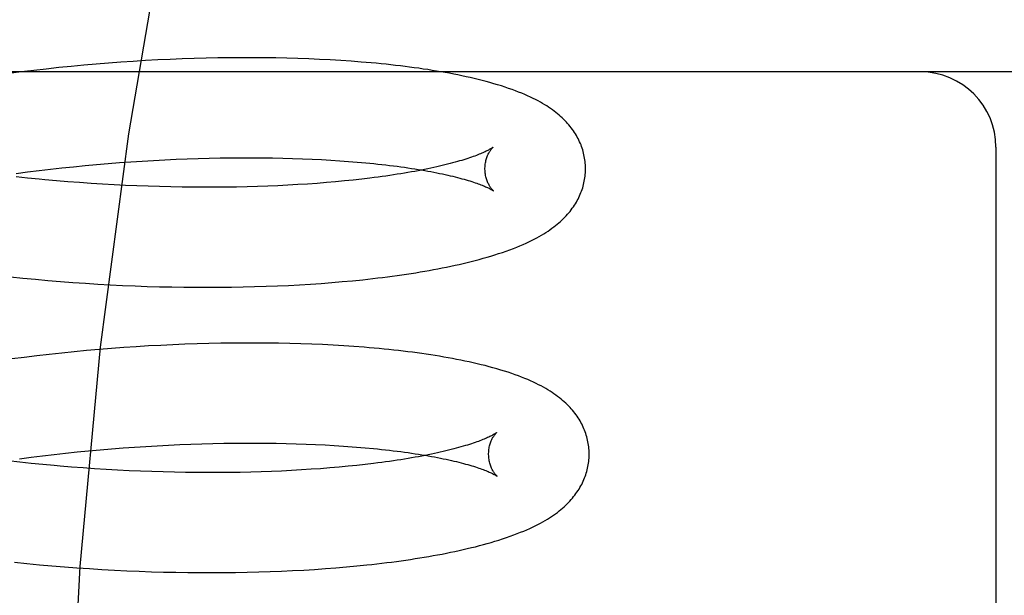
# Model space of a CAD drawing. Header units: inches. Extents: x 0 to 215, y 0 to 139.
# Tile 82 of 112: x 126.429 to 126.625, y 48.654 to 48.769. Entities that reach past the tile are written whole.
import ezdxf

# ---------------------------------------------------------------- set-up
doc = ezdxf.new("R2010")
doc.units = ezdxf.units.IN
doc.header["$LTSCALE"] = 11.804375
doc.header["$MEASUREMENT"] = 0
doc.linetypes.add('HIDDEN', pattern=[0.2, 0.1, -0.1])
doc.layers.add('DEFAULT_2', color=8, linetype='HIDDEN')

msp = doc.modelspace()

# ---------------------------------------------------------------- linework, layer by layer
at = {"layer": 'DEFAULT_2', "color": 8, "linetype": 'HIDDEN'}
for p, q in [((126.45617, 48.76096), (126.45373, 48.76083)), ((126.45859, 48.76107), (126.45617, 48.76096)), ((126.461, 48.76117), (126.45859, 48.76107)), ((126.46339, 48.76125), (126.461, 48.76117)), ((126.46576, 48.76132), (126.46339, 48.76125)), ((126.46812, 48.76137), (126.46576, 48.76132)), ((126.47046, 48.7614), (126.46812, 48.76137)), ((126.47278, 48.76141), (126.47046, 48.7614)), ((126.47508, 48.76141), (126.47278, 48.76141)), ((126.47735, 48.7614), (126.47508, 48.76141)), ((126.47961, 48.76137), (126.47735, 48.7614)), ((126.48183, 48.76132), (126.47961, 48.76137)), ((126.48403, 48.76126), (126.48183, 48.76132)), ((126.48621, 48.76118), (126.48403, 48.76126)), ((126.48835, 48.76108), (126.48621, 48.76118)), ((126.49047, 48.76097), (126.48835, 48.76108)), ((126.49256, 48.76085), (126.49047, 48.76097)), ((126.43398, 48.75916), (126.43149, 48.75888)), ((126.43646, 48.75943), (126.43398, 48.75916)), ((126.43894, 48.75968), (126.43646, 48.75943)), ((126.44142, 48.75991), (126.43894, 48.75968)), ((126.4439, 48.76013), (126.44142, 48.75991)), ((126.44637, 48.76033), (126.4439, 48.76013)), ((126.44883, 48.76051), (126.44637, 48.76033)), ((126.45129, 48.76068), (126.44883, 48.76051)), ((126.45373, 48.76083), (126.45129, 48.76068)), ((126.49461, 48.76071), (126.49256, 48.76085)), ((126.80789, 48.75858), (126.24789, 48.75858)), ((126.42901, 48.75858), (126.42653, 48.75826)), ((126.43149, 48.75888), (126.42901, 48.75858)), ((126.62289, 48.74358), (126.62289, 48.58608)), ((126.45981, 48.7412), (126.46202, 48.74128)), ((126.46202, 48.74128), (126.46422, 48.74136)), ((126.46422, 48.74136), (126.4664, 48.74142)), ((126.4664, 48.74142), (126.46855, 48.74146)), ((126.46855, 48.74146), (126.47069, 48.74149)), ((126.47069, 48.74149), (126.47281, 48.74151)), ((126.47281, 48.74151), (126.4749, 48.74151)), ((126.4749, 48.74151), (126.47696, 48.74149)), ((126.47696, 48.74149), (126.479, 48.74147)), ((126.479, 48.74147), (126.48101, 48.74142)), ((126.48101, 48.74142), (126.48298, 48.74137)), ((126.48298, 48.74137), (126.48493, 48.7413)), ((126.48493, 48.7413), (126.48684, 48.74122)), ((126.43481, 48.73922), (126.4371, 48.73948)), ((126.4371, 48.73948), (126.4394, 48.73972)), ((126.4394, 48.73972), (126.44169, 48.73994)), ((126.44169, 48.73994), (126.44398, 48.74015)), ((126.44398, 48.74015), (126.44626, 48.74035)), ((126.44626, 48.74035), (126.44854, 48.74053)), ((126.44854, 48.74053), (126.45082, 48.74069)), ((126.45082, 48.74069), (126.45308, 48.74084)), ((126.45308, 48.74084), (126.45533, 48.74097)), ((126.45533, 48.74097), (126.45758, 48.74109)), ((126.45758, 48.74109), (126.45981, 48.7412)), ((126.48684, 48.74122), (126.48872, 48.74113)), ((126.48872, 48.74113), (126.49055, 48.74102)), ((126.49055, 48.74102), (126.49236, 48.74091)), ((126.49236, 48.74091), (126.49412, 48.74078)), ((126.49412, 48.74078), (126.49584, 48.74064)), ((126.42797, 48.73837), (126.43024, 48.73867)), ((126.43026, 48.73745), (126.42797, 48.7377)), ((126.43024, 48.73867), (126.43253, 48.73895)), ((126.43255, 48.73723), (126.43026, 48.73745)), ((126.43253, 48.73895), (126.43481, 48.73922)), ((126.49837, 48.73744), (126.49672, 48.73724)), ((126.43828, 48.73672), (126.43599, 48.73691)), ((126.44058, 48.73655), (126.43828, 48.73672)), ((126.44288, 48.73639), (126.44058, 48.73655)), ((126.44517, 48.73624), (126.44288, 48.73639)), ((126.44745, 48.73611), (126.44517, 48.73624)), ((126.44974, 48.736), (126.44745, 48.73611)), ((126.45201, 48.7359), (126.44974, 48.736)), ((126.45427, 48.73582), (126.45201, 48.7359)), ((126.45652, 48.73575), (126.45427, 48.73582)), ((126.45876, 48.7357), (126.45652, 48.73575)), ((126.46098, 48.73566), (126.45876, 48.7357)), ((126.46319, 48.73563), (126.46098, 48.73566)), ((126.46538, 48.73562), (126.46319, 48.73563)), ((126.46755, 48.73562), (126.46538, 48.73562)), ((126.4697, 48.73564), (126.46755, 48.73562)), ((126.47182, 48.73567), (126.4697, 48.73564)), ((126.47393, 48.73572), (126.47182, 48.73567)), ((126.476, 48.73578), (126.47393, 48.73572)), ((126.47805, 48.73585), (126.476, 48.73578)), ((126.48007, 48.73594), (126.47805, 48.73585)), ((126.48206, 48.73603), (126.48007, 48.73594)), ((126.48402, 48.73614), (126.48206, 48.73603)), ((126.48595, 48.73627), (126.48402, 48.73614)), ((126.48784, 48.7364), (126.48595, 48.73627)), ((126.48969, 48.73655), (126.48784, 48.7364)), ((126.49151, 48.7367), (126.48969, 48.73655)), ((126.49329, 48.73687), (126.49151, 48.7367)), ((126.49503, 48.73705), (126.49329, 48.73687)), ((126.49672, 48.73724), (126.49503, 48.73705)), ((126.42685, 48.71779), (126.42933, 48.71753)), ((126.42933, 48.71753), (126.43182, 48.7173)), ((126.43182, 48.7173), (126.4343, 48.71707)), ((126.4343, 48.71707), (126.43679, 48.71687)), ((126.43679, 48.71687), (126.43928, 48.71668)), ((126.43928, 48.71668), (126.44176, 48.71651)), ((126.44176, 48.71651), (126.44424, 48.71635)), ((126.44424, 48.71635), (126.44671, 48.71622)), ((126.44671, 48.71622), (126.44917, 48.7161)), ((126.44917, 48.7161), (126.45163, 48.71599)), ((126.45163, 48.71599), (126.45407, 48.7159)), ((126.45407, 48.7159), (126.45651, 48.71583)), ((126.45651, 48.71583), (126.45893, 48.71578)), ((126.47312, 48.71579), (126.47541, 48.71584)), ((126.47541, 48.71584), (126.47769, 48.71591)), ((126.47769, 48.71591), (126.47994, 48.716)), ((126.47994, 48.716), (126.48216, 48.7161)), ((126.48216, 48.7161), (126.48436, 48.71622)), ((126.48436, 48.71622), (126.48653, 48.71635)), ((126.48653, 48.71635), (126.48867, 48.7165)), ((126.48867, 48.7165), (126.49079, 48.71666)), ((126.49079, 48.71666), (126.49287, 48.71684)), ((126.49287, 48.71684), (126.49492, 48.71703)), ((126.49492, 48.71703), (126.49694, 48.71723)), ((126.45893, 48.71578), (126.46133, 48.71574)), ((126.46133, 48.71574), (126.46373, 48.71572)), ((126.46373, 48.71572), (126.4661, 48.71571)), ((126.4661, 48.71571), (126.46846, 48.71572)), ((126.46846, 48.71572), (126.4708, 48.71575)), ((126.4708, 48.71575), (126.47312, 48.71579)), ((126.45675, 48.70416), (126.45431, 48.70403)), ((126.45917, 48.70427), (126.45675, 48.70416)), ((126.46157, 48.70437), (126.45917, 48.70427)), ((126.46397, 48.70446), (126.46157, 48.70437)), ((126.46634, 48.70452), (126.46397, 48.70446)), ((126.4687, 48.70457), (126.46634, 48.70452)), ((126.47104, 48.70461), (126.4687, 48.70457)), ((126.47336, 48.70462), (126.47104, 48.70461)), ((126.47566, 48.70462), (126.47336, 48.70462)), ((126.47793, 48.70461), (126.47566, 48.70462)), ((126.48018, 48.70458), (126.47793, 48.70461)), ((126.48241, 48.70453), (126.48018, 48.70458)), ((126.48461, 48.70447), (126.48241, 48.70453)), ((126.48679, 48.70439), (126.48461, 48.70447)), ((126.48893, 48.7043), (126.48679, 48.70439)), ((126.49105, 48.70419), (126.48893, 48.7043)), ((126.49314, 48.70407), (126.49105, 48.70419)), ((126.49519, 48.70393), (126.49314, 48.70407)), ((126.43457, 48.70236), (126.43209, 48.70208)), ((126.43705, 48.70263), (126.43457, 48.70236)), ((126.43953, 48.70288), (126.43705, 48.70263)), ((126.44201, 48.70311), (126.43953, 48.70288)), ((126.44449, 48.70333), (126.44201, 48.70311)), ((126.44696, 48.70353), (126.44449, 48.70333)), ((126.44942, 48.70371), (126.44696, 48.70353)), ((126.45187, 48.70388), (126.44942, 48.70371)), ((126.45431, 48.70403), (126.45187, 48.70388)), ((126.4296, 48.70177), (126.42713, 48.70145)), ((126.43209, 48.70208), (126.4296, 48.70177)), ((126.46052, 48.68441), (126.46274, 48.68449)), ((126.46274, 48.68449), (126.46493, 48.68457)), ((126.46493, 48.68457), (126.46711, 48.68463)), ((126.46711, 48.68463), (126.46927, 48.68467)), ((126.46927, 48.68467), (126.47141, 48.6847)), ((126.47141, 48.6847), (126.47353, 48.68471)), ((126.47353, 48.68471), (126.47562, 48.68471)), ((126.47562, 48.68471), (126.47768, 48.6847)), ((126.47768, 48.6847), (126.47972, 48.68467)), ((126.47972, 48.68467), (126.48172, 48.68463)), ((126.48172, 48.68463), (126.4837, 48.68458)), ((126.4837, 48.68458), (126.48565, 48.68451)), ((126.48565, 48.68451), (126.48756, 48.68443)), ((126.43553, 48.68243), (126.43782, 48.68269)), ((126.43782, 48.68269), (126.44011, 48.68293)), ((126.44011, 48.68293), (126.4424, 48.68315)), ((126.4424, 48.68315), (126.44469, 48.68336)), ((126.44469, 48.68336), (126.44698, 48.68356)), ((126.44698, 48.68356), (126.44926, 48.68374)), ((126.44926, 48.68374), (126.45153, 48.6839)), ((126.45153, 48.6839), (126.4538, 48.68405)), ((126.4538, 48.68405), (126.45605, 48.68418)), ((126.45605, 48.68418), (126.45829, 48.6843)), ((126.45829, 48.6843), (126.46052, 48.68441)), ((126.48756, 48.68443), (126.48943, 48.68434)), ((126.48943, 48.68434), (126.49127, 48.68423)), ((126.49127, 48.68423), (126.49307, 48.68412)), ((126.49307, 48.68412), (126.49484, 48.68399)), ((126.42869, 48.6809), (126.42642, 48.68116)), ((126.42868, 48.68157), (126.43096, 48.68188)), ((126.43098, 48.68066), (126.42869, 48.6809)), ((126.43096, 48.68188), (126.43324, 48.68216)), ((126.43327, 48.68043), (126.43098, 48.68066)), ((126.43324, 48.68216), (126.43553, 48.68243)), ((126.49909, 48.68065), (126.49744, 48.68045)), ((126.43556, 48.68022), (126.43327, 48.68043)), ((126.4413, 48.67976), (126.439, 48.67993)), ((126.4436, 48.6796), (126.4413, 48.67976)), ((126.44589, 48.67945), (126.4436, 48.6796)), ((126.44817, 48.67932), (126.44589, 48.67945)), ((126.45045, 48.67921), (126.44817, 48.67932)), ((126.45273, 48.67911), (126.45045, 48.67921)), ((126.45499, 48.67903), (126.45273, 48.67911)), ((126.45724, 48.67896), (126.45499, 48.67903)), ((126.45948, 48.6789), (126.45724, 48.67896)), ((126.4617, 48.67886), (126.45948, 48.6789)), ((126.46391, 48.67884), (126.4617, 48.67886)), ((126.4661, 48.67883), (126.46391, 48.67884)), ((126.46827, 48.67883), (126.4661, 48.67883)), ((126.47042, 48.67885), (126.46827, 48.67883)), ((126.47254, 48.67888), (126.47042, 48.67885)), ((126.47465, 48.67893), (126.47254, 48.67888)), ((126.47672, 48.67899), (126.47465, 48.67893)), ((126.47877, 48.67906), (126.47672, 48.67899)), ((126.48079, 48.67914), (126.47877, 48.67906)), ((126.48278, 48.67924), (126.48079, 48.67914)), ((126.48474, 48.67935), (126.48278, 48.67924)), ((126.48667, 48.67948), (126.48474, 48.67935)), ((126.48856, 48.67961), (126.48667, 48.67948)), ((126.49041, 48.67976), (126.48856, 48.67961)), ((126.49223, 48.67991), (126.49041, 48.67976)), ((126.49401, 48.68008), (126.49223, 48.67991)), ((126.49574, 48.68026), (126.49401, 48.68008)), ((126.49744, 48.68045), (126.49574, 48.68026)), ((126.42764, 48.66099), (126.43013, 48.66074)), ((126.43013, 48.66074), (126.43262, 48.6605)), ((126.43262, 48.6605), (126.43511, 48.66027)), ((126.43511, 48.66027), (126.43759, 48.66007)), ((126.43759, 48.66007), (126.44008, 48.65988)), ((126.44008, 48.65988), (126.44256, 48.65971)), ((126.44256, 48.65971), (126.44504, 48.65956)), ((126.44504, 48.65956), (126.44752, 48.65942)), ((126.44752, 48.65942), (126.44998, 48.6593)), ((126.44998, 48.6593), (126.45244, 48.6592)), ((126.45244, 48.6592), (126.45488, 48.65911)), ((126.45488, 48.65911), (126.45732, 48.65904)), ((126.45732, 48.65904), (126.45974, 48.65899)), ((126.47393, 48.659), (126.47623, 48.65905)), ((126.47623, 48.65905), (126.4785, 48.65913)), ((126.4785, 48.65913), (126.48075, 48.65921)), ((126.48075, 48.65921), (126.48298, 48.65932)), ((126.48298, 48.65932), (126.48518, 48.65943)), ((126.48518, 48.65943), (126.48735, 48.65957)), ((126.48735, 48.65957), (126.48949, 48.65972)), ((126.48949, 48.65972), (126.4916, 48.65988)), ((126.4916, 48.65988), (126.49369, 48.66005)), ((126.49369, 48.66005), (126.49574, 48.66025)), ((126.49574, 48.66025), (126.49776, 48.66045)), ((126.45974, 48.65899), (126.46215, 48.65895)), ((126.46215, 48.65895), (126.46454, 48.65893)), ((126.46454, 48.65893), (126.46692, 48.65892)), ((126.46692, 48.65892), (126.46927, 48.65893)), ((126.46927, 48.65893), (126.47161, 48.65896)), ((126.47161, 48.65896), (126.47393, 48.659))]:
    msp.add_line(p, q, dxfattribs=at)
for points in [[(126.6304, 49.07108), (126.61474, 49.06915), (126.59923, 49.0635), (126.58413, 49.05451), (126.56923, 49.04225), (126.55439, 49.02657), (126.53981, 49.00756), (126.52554, 48.98506), (126.51183, 48.95928), (126.49883, 48.93029), (126.48675, 48.89834), (126.47573, 48.86367), (126.4659, 48.82656), (126.4574, 48.78732), (126.45031, 48.74628), (126.44472, 48.70377), (126.44068, 48.66016), (126.43824, 48.61582), (126.43743, 48.57108)], [(126.54125, 48.73947), (126.54124, 48.73975), (126.54123, 48.74009), (126.5412, 48.74042), (126.54117, 48.74076), (126.54112, 48.74109), (126.54107, 48.74143), (126.54101, 48.74176), (126.54094, 48.74209), (126.54087, 48.74242), (126.54078, 48.74275), (126.54068, 48.74307), (126.54058, 48.7434), (126.54047, 48.74372), (126.54035, 48.74404), (126.54022, 48.74436), (126.54008, 48.74468), (126.53993, 48.74499), (126.53977, 48.7453), (126.53961, 48.74562), (126.53943, 48.74593), (126.53925, 48.74623), (126.53905, 48.74654), (126.53885, 48.74685), (126.53863, 48.74715), (126.53841, 48.74745), (126.53818, 48.74774), (126.53794, 48.74803), (126.53769, 48.74832), (126.53743, 48.74861), (126.53716, 48.74889), (126.53688, 48.74917), (126.53659, 48.74945), (126.5363, 48.74972), (126.53599, 48.74999), (126.53567, 48.75025), (126.53534, 48.75052), (126.535, 48.75078), (126.53465, 48.75104), (126.53429, 48.75129), (126.53391, 48.75155), (126.53352, 48.7518), (126.53312, 48.75205), (126.5327, 48.7523), (126.53226, 48.75255), (126.5318, 48.75281), (126.53131, 48.75306), (126.5308, 48.75331), (126.53027, 48.75357), (126.52972, 48.75382), (126.52915, 48.75407), (126.52855, 48.75432), (126.52793, 48.75457), (126.52729, 48.75482), (126.52663, 48.75507), (126.52595, 48.75531), (126.52524, 48.75555), (126.52452, 48.75578), (126.52377, 48.75601), (126.52302, 48.75623), (126.52224, 48.75645), (126.52146, 48.75667), (126.52067, 48.75687), (126.51988, 48.75707), (126.51908, 48.75727), (126.51828, 48.75745), (126.51748, 48.75763), (126.51667, 48.7578), (126.51585, 48.75797), (126.51503, 48.75814), (126.51419, 48.7583), (126.51334, 48.75845), (126.51249, 48.7586), (126.51162, 48.75875), (126.51075, 48.75889), (126.50987, 48.75903), (126.50898, 48.75916), (126.50808, 48.7593), (126.50718, 48.75942), (126.50626, 48.75954), (126.50534, 48.75966), (126.50441, 48.75978), (126.50346, 48.75989), (126.50251, 48.75999), (126.50156, 48.7601), (126.50059, 48.76019), (126.49961, 48.76029), (126.49863, 48.76038), (126.49764, 48.76047), (126.49664, 48.76055), (126.49461, 48.76071)], [(126.52284, 48.74358), (126.52283, 48.74358), (126.52282, 48.74356), (126.52279, 48.74354), (126.52275, 48.74352), (126.52271, 48.74348), (126.52265, 48.74345), (126.52259, 48.7434), (126.52251, 48.74336), (126.52242, 48.7433), (126.52232, 48.74324), (126.52221, 48.74318), (126.52209, 48.74311), (126.52195, 48.74303), (126.5218, 48.74296), (126.52164, 48.74287), (126.52146, 48.74278), (126.52127, 48.74269), (126.52106, 48.7426), (126.52084, 48.7425), (126.52061, 48.7424), (126.52036, 48.74229), (126.5201, 48.74218), (126.51982, 48.74207), (126.51953, 48.74196), (126.51922, 48.74184), (126.51889, 48.74173), (126.51855, 48.7416), (126.5182, 48.74148), (126.51783, 48.74136), (126.51744, 48.74123), (126.51704, 48.74111), (126.51662, 48.74098), (126.51619, 48.74085), (126.51575, 48.74072), (126.51529, 48.74059), (126.51481, 48.74046), (126.51432, 48.74033), (126.51381, 48.7402), (126.51329, 48.74007), (126.51275, 48.73994), (126.5122, 48.73981), (126.51164, 48.73968), (126.51106, 48.73955), (126.51047, 48.73942), (126.50986, 48.73929), (126.50924, 48.73917), (126.5086, 48.73904), (126.50796, 48.73892), (126.50729, 48.73879), (126.50662, 48.73867), (126.50593, 48.73855), (126.50523, 48.73843), (126.50452, 48.73831), (126.50379, 48.7382), (126.50305, 48.73808), (126.5023, 48.73797), (126.50154, 48.73786), (126.50077, 48.73775), (126.49998, 48.73764), (126.49918, 48.73754), (126.49837, 48.73744)], [(126.52125, 48.73921), (126.52125, 48.73945), (126.52126, 48.73972), (126.52128, 48.73997), (126.52131, 48.74022), (126.52135, 48.74047), (126.52139, 48.7407), (126.52144, 48.74093), (126.5215, 48.74115), (126.52156, 48.74135), (126.52162, 48.74155), (126.52169, 48.74174), (126.52176, 48.74192), (126.52183, 48.74208), (126.52191, 48.74224), (126.52198, 48.74238), (126.52205, 48.74252), (126.52212, 48.74265), (126.52219, 48.74277), (126.52226, 48.74287), (126.52233, 48.74297), (126.52239, 48.74307), (126.52246, 48.74315), (126.52251, 48.74323), (126.52257, 48.74329), (126.52262, 48.74335), (126.52267, 48.74341), (126.52271, 48.74345), (126.52275, 48.74349), (126.52278, 48.74352), (126.52281, 48.74355), (126.52283, 48.74357), (126.52284, 48.74358), (126.52284, 48.74358)], [(126.49584, 48.74064), (126.49752, 48.74049), (126.49834, 48.74041), (126.49915, 48.74033), (126.49995, 48.74024), (126.50074, 48.74016), (126.50152, 48.74007), (126.50228, 48.73998), (126.50303, 48.73988), (126.50378, 48.73979), (126.5045, 48.73969), (126.50522, 48.73959), (126.50592, 48.73949), (126.50661, 48.73939), (126.50729, 48.73928), (126.50796, 48.73917), (126.50861, 48.73907), (126.50925, 48.73896), (126.50987, 48.73884), (126.51048, 48.73873), (126.51108, 48.73862), (126.51166, 48.7385), (126.51222, 48.73839), (126.51278, 48.73827), (126.51332, 48.73816), (126.51384, 48.73804), (126.51435, 48.73792), (126.51485, 48.7378), (126.51532, 48.73768), (126.51579, 48.73757), (126.51624, 48.73745), (126.51667, 48.73733), (126.51709, 48.73721), (126.5175, 48.7371), (126.51789, 48.73698), (126.51826, 48.73687), (126.51862, 48.73675), (126.51896, 48.73664), (126.51929, 48.73653), (126.5196, 48.73642), (126.5199, 48.73632), (126.52018, 48.73621), (126.52044, 48.73611), (126.52069, 48.73601), (126.52093, 48.73592), (126.52115, 48.73582), (126.52136, 48.73573), (126.52155, 48.73565), (126.52173, 48.73557), (126.5219, 48.73549), (126.52205, 48.73541), (126.52219, 48.73534), (126.52231, 48.73528), (126.52243, 48.73521), (126.52253, 48.73516), (126.52262, 48.73511), (126.52269, 48.73506), (126.52276, 48.73502), (126.52282, 48.73498), (126.52286, 48.73495), (126.5229, 48.73493), (126.52293, 48.73491), (126.52293, 48.7349)], [(126.49694, 48.71723), (126.49794, 48.71734), (126.49893, 48.71745), (126.49991, 48.71757), (126.50089, 48.71769), (126.50185, 48.71781), (126.50281, 48.71793), (126.50376, 48.71806), (126.50469, 48.7182), (126.50562, 48.71833), (126.50654, 48.71847), (126.50746, 48.71862), (126.50836, 48.71877), (126.50926, 48.71892), (126.51014, 48.71907), (126.51102, 48.71923), (126.51189, 48.7194), (126.51275, 48.71956), (126.51361, 48.71973), (126.51445, 48.71991), (126.51529, 48.72009), (126.51611, 48.72027), (126.51693, 48.72046), (126.51773, 48.72066), (126.51853, 48.72085), (126.51932, 48.72105), (126.5201, 48.72126), (126.52088, 48.72148), (126.52165, 48.7217), (126.52242, 48.72193), (126.5232, 48.72216), (126.52396, 48.72241), (126.52472, 48.72266), (126.52547, 48.72292), (126.52619, 48.72319), (126.52689, 48.72345), (126.52757, 48.72372), (126.52821, 48.72398), (126.52883, 48.72425), (126.52942, 48.72451), (126.52999, 48.72478), (126.53053, 48.72504), (126.53106, 48.72531), (126.53156, 48.72558), (126.53205, 48.72584), (126.53251, 48.72611), (126.53295, 48.72638), (126.53338, 48.72664), (126.53379, 48.72691), (126.53418, 48.72718), (126.53456, 48.72745), (126.53492, 48.72772), (126.53527, 48.72799), (126.53561, 48.72826), (126.53594, 48.72854), (126.53626, 48.72882), (126.53656, 48.7291), (126.53685, 48.72938), (126.53714, 48.72966), (126.53741, 48.72995), (126.53767, 48.73024), (126.53792, 48.73054), (126.53817, 48.73083), (126.5384, 48.73113), (126.53862, 48.73143), (126.53884, 48.73173), (126.53904, 48.73204), (126.53924, 48.73235), (126.53942, 48.73266), (126.5396, 48.73297), (126.53976, 48.73328), (126.53992, 48.7336), (126.54007, 48.73391), (126.54021, 48.73423), (126.54034, 48.73455), (126.54046, 48.73487), (126.54058, 48.7352), (126.54068, 48.73552), (126.54078, 48.73585), (126.54086, 48.73618), (126.54094, 48.73651), (126.54101, 48.73684), (126.54107, 48.73717), (126.54112, 48.7375), (126.54117, 48.73784), (126.5412, 48.73817), (126.54123, 48.73851), (126.54124, 48.73884), (126.54125, 48.73918), (126.54125, 48.73947)], [(126.52293, 48.7349), (126.52294, 48.73489), (126.52295, 48.73489), (126.52295, 48.73489), (126.52294, 48.7349), (126.52292, 48.73492), (126.52289, 48.73494), (126.52286, 48.73497), (126.52282, 48.73501), (126.52277, 48.73506), (126.52273, 48.73511), (126.52267, 48.73517), (126.52262, 48.73524), (126.52256, 48.73531), (126.52249, 48.73539), (126.52242, 48.73548), (126.52235, 48.73558), (126.52228, 48.73569), (126.52221, 48.7358), (126.52213, 48.73593), (126.52206, 48.73606), (126.52198, 48.73621), (126.5219, 48.73636), (126.52183, 48.73653), (126.52175, 48.7367), (126.52168, 48.73689), (126.52161, 48.73708), (126.52155, 48.73729), (126.52148, 48.73751), (126.52143, 48.73773), (126.52138, 48.73797), (126.52134, 48.73821), (126.5213, 48.73846), (126.52128, 48.73871), (126.52126, 48.73898), (126.52125, 48.73921)], [(126.43599, 48.73691), (126.43369, 48.73712), (126.43255, 48.73723)], [(126.54197, 48.68268), (126.54196, 48.68296), (126.54195, 48.6833), (126.54192, 48.68363), (126.54189, 48.68397), (126.54185, 48.6843), (126.54179, 48.68463), (126.54173, 48.68497), (126.54166, 48.6853), (126.54159, 48.68563), (126.5415, 48.68596), (126.5414, 48.68628), (126.5413, 48.68661), (126.54119, 48.68693), (126.54107, 48.68725), (126.54094, 48.68757), (126.5408, 48.68788), (126.54065, 48.6882), (126.54049, 48.68851), (126.54033, 48.68882), (126.54015, 48.68913), (126.53997, 48.68944), (126.53978, 48.68974), (126.53957, 48.69005), (126.53936, 48.69035), (126.53914, 48.69065), (126.53891, 48.69094), (126.53867, 48.69123), (126.53842, 48.69152), (126.53816, 48.69181), (126.53789, 48.69209), (126.53761, 48.69237), (126.53732, 48.69265), (126.53701, 48.69293), (126.5367, 48.6932), (126.53638, 48.69347), (126.53605, 48.69374), (126.5357, 48.694), (126.53534, 48.69427), (126.53497, 48.69453), (126.53459, 48.69479), (126.53419, 48.69504), (126.53377, 48.6953), (126.53333, 48.69556), (126.53288, 48.69581), (126.53241, 48.69607), (126.53192, 48.69632), (126.53141, 48.69658), (126.53088, 48.69683), (126.53033, 48.69708), (126.52975, 48.69733), (126.52916, 48.69758), (126.52854, 48.69783), (126.5279, 48.69807), (126.52724, 48.69831), (126.52656, 48.69855), (126.52585, 48.69879), (126.52513, 48.69902), (126.52438, 48.69925), (126.52362, 48.69948), (126.52284, 48.6997), (126.52206, 48.69991), (126.52126, 48.70012), (126.52047, 48.70031), (126.51967, 48.70051), (126.51887, 48.70069), (126.51807, 48.70087), (126.51725, 48.70104), (126.51644, 48.70121), (126.51561, 48.70137), (126.51478, 48.70153), (126.51393, 48.70168), (126.51308, 48.70183), (126.51221, 48.70198), (126.51134, 48.70212), (126.51046, 48.70226), (126.50957, 48.70239), (126.50867, 48.70252), (126.50776, 48.70265), (126.50685, 48.70277), (126.50592, 48.70289), (126.50499, 48.703), (126.50405, 48.70311), (126.5031, 48.70322), (126.50214, 48.70332), (126.50117, 48.70342), (126.5002, 48.70351), (126.49921, 48.7036), (126.49822, 48.70369), (126.49722, 48.70377), (126.49519, 48.70393)], [(126.52356, 48.68679), (126.52355, 48.68678), (126.52354, 48.68677), (126.52351, 48.68675), (126.52347, 48.68673), (126.52343, 48.68669), (126.52337, 48.68666), (126.52331, 48.68661), (126.52323, 48.68656), (126.52314, 48.68651), (126.52304, 48.68645), (126.52293, 48.68639), (126.52281, 48.68632), (126.52267, 48.68624), (126.52252, 48.68616), (126.52236, 48.68608), (126.52218, 48.68599), (126.52199, 48.6859), (126.52178, 48.68581), (126.52156, 48.68571), (126.52133, 48.68561), (126.52108, 48.6855), (126.52082, 48.68539), (126.52054, 48.68528), (126.52025, 48.68517), (126.51994, 48.68505), (126.51961, 48.68493), (126.51927, 48.68481), (126.51892, 48.68469), (126.51855, 48.68457), (126.51816, 48.68444), (126.51776, 48.68432), (126.51735, 48.68419), (126.51691, 48.68406), (126.51647, 48.68393), (126.51601, 48.6838), (126.51553, 48.68367), (126.51504, 48.68354), (126.51453, 48.68341), (126.51401, 48.68328), (126.51347, 48.68315), (126.51292, 48.68302), (126.51236, 48.68289), (126.51178, 48.68276), (126.51119, 48.68263), (126.51058, 48.6825), (126.50996, 48.68238), (126.50932, 48.68225), (126.50868, 48.68212), (126.50801, 48.682), (126.50734, 48.68188), (126.50665, 48.68176), (126.50595, 48.68164), (126.50524, 48.68152), (126.50451, 48.6814), (126.50377, 48.68129), (126.50302, 48.68118), (126.50226, 48.68107), (126.50149, 48.68096), (126.5007, 48.68085), (126.4999, 48.68075), (126.49909, 48.68065)], [(126.52197, 48.68242), (126.52197, 48.68266), (126.52198, 48.68292), (126.522, 48.68318), (126.52203, 48.68343), (126.52207, 48.68368), (126.52211, 48.68391), (126.52216, 48.68414), (126.52222, 48.68435), (126.52228, 48.68456), (126.52234, 48.68476), (126.52241, 48.68495), (126.52248, 48.68512), (126.52255, 48.68529), (126.52263, 48.68545), (126.5227, 48.68559), (126.52277, 48.68573), (126.52284, 48.68586), (126.52291, 48.68597), (126.52298, 48.68608), (126.52305, 48.68618), (126.52311, 48.68627), (126.52318, 48.68636), (126.52324, 48.68643), (126.52329, 48.6865), (126.52334, 48.68656), (126.52339, 48.68662), (126.52343, 48.68666), (126.52347, 48.6867), (126.5235, 48.68673), (126.52353, 48.68676), (126.52355, 48.68678), (126.52356, 48.68679), (126.52357, 48.68679)], [(126.49484, 48.68399), (126.49656, 48.68385), (126.4974, 48.68377)], [(126.4974, 48.68377), (126.49906, 48.68362), (126.49987, 48.68354), (126.50067, 48.68345), (126.50146, 48.68337), (126.50223, 48.68328), (126.503, 48.68319), (126.50375, 48.68309), (126.50449, 48.683), (126.50522, 48.6829), (126.50594, 48.6828), (126.50664, 48.6827), (126.50733, 48.68259), (126.50801, 48.68249), (126.50868, 48.68238), (126.50933, 48.68227), (126.50996, 48.68216), (126.51059, 48.68205), (126.5112, 48.68194), (126.51179, 48.68183), (126.51238, 48.68171), (126.51294, 48.6816), (126.5135, 48.68148), (126.51404, 48.68137), (126.51456, 48.68125), (126.51507, 48.68113), (126.51556, 48.68101), (126.51604, 48.68089), (126.51651, 48.68078), (126.51696, 48.68066), (126.51739, 48.68054), (126.51781, 48.68042), (126.51822, 48.68031), (126.5186, 48.68019), (126.51898, 48.68008), (126.51934, 48.67996), (126.51968, 48.67985), (126.52001, 48.67974), (126.52032, 48.67963), (126.52062, 48.67953), (126.5209, 48.67942), (126.52116, 48.67932), (126.52141, 48.67922), (126.52165, 48.67913), (126.52187, 48.67903), (126.52208, 48.67894), (126.52227, 48.67886), (126.52245, 48.67877), (126.52262, 48.6787), (126.52277, 48.67862), (126.52291, 48.67855), (126.52303, 48.67848), (126.52315, 48.67842), (126.52325, 48.67837), (126.52334, 48.67831), (126.52341, 48.67827), (126.52348, 48.67823), (126.52354, 48.67819), (126.52358, 48.67816), (126.52362, 48.67813), (126.52365, 48.67811), (126.52365, 48.67811)], [(126.49776, 48.66045), (126.49876, 48.66056), (126.49975, 48.66067), (126.50073, 48.66079), (126.5017, 48.66091), (126.50267, 48.66103), (126.50362, 48.66116), (126.50457, 48.66129), (126.50551, 48.66142), (126.50644, 48.66156), (126.50736, 48.6617), (126.50827, 48.66184), (126.50917, 48.66199), (126.51007, 48.66214), (126.51095, 48.6623), (126.51183, 48.66246), (126.5127, 48.66262), (126.51356, 48.66279), (126.51441, 48.66296), (126.51525, 48.66314), (126.51609, 48.66332), (126.51691, 48.6635), (126.51773, 48.66369), (126.51854, 48.66389), (126.51934, 48.66408), (126.52014, 48.66429), (126.52092, 48.6645), (126.52169, 48.66471), (126.52246, 48.66493), (126.52323, 48.66516), (126.52399, 48.6654), (126.52475, 48.66564), (126.52551, 48.66589), (126.52625, 48.66615), (126.52697, 48.66641), (126.52766, 48.66668), (126.52832, 48.66694), (126.52895, 48.6672), (126.52956, 48.66746), (126.53014, 48.66772), (126.5307, 48.66798), (126.53124, 48.66825), (126.53177, 48.66851), (126.53227, 48.66878), (126.53275, 48.66904), (126.53322, 48.66931), (126.53366, 48.66958), (126.53409, 48.66985), (126.5345, 48.67011), (126.5349, 48.67038), (126.53527, 48.67065), (126.53564, 48.67092), (126.53599, 48.67119), (126.53633, 48.67147), (126.53665, 48.67174), (126.53697, 48.67202), (126.53727, 48.6723), (126.53757, 48.67258), (126.53785, 48.67287), (126.53812, 48.67316), (126.53839, 48.67345), (126.53864, 48.67374), (126.53888, 48.67404), (126.53912, 48.67433), (126.53934, 48.67464), (126.53955, 48.67494), (126.53976, 48.67524), (126.53995, 48.67555), (126.54014, 48.67586), (126.54032, 48.67618), (126.54048, 48.67649), (126.54064, 48.6768), (126.54079, 48.67712), (126.54093, 48.67744), (126.54106, 48.67776), (126.54118, 48.67808), (126.54129, 48.6784), (126.5414, 48.67873), (126.5415, 48.67905), (126.54158, 48.67938), (126.54166, 48.67971), (126.54173, 48.68004), (126.54179, 48.68038), (126.54184, 48.68071), (126.54189, 48.68104), (126.54192, 48.68138), (126.54195, 48.68171), (126.54196, 48.68205), (126.54197, 48.68239), (126.54197, 48.68268)], [(126.52365, 48.67811), (126.52366, 48.6781), (126.52367, 48.67809), (126.52367, 48.6781), (126.52366, 48.67811), (126.52364, 48.67813), (126.52361, 48.67815), (126.52358, 48.67818), (126.52354, 48.67822), (126.52349, 48.67827), (126.52345, 48.67832), (126.52339, 48.67838), (126.52334, 48.67844), (126.52328, 48.67852), (126.52321, 48.6786), (126.52314, 48.67869), (126.52307, 48.67879), (126.523, 48.6789), (126.52293, 48.67901), (126.52285, 48.67914), (126.52278, 48.67927), (126.5227, 48.67942), (126.52262, 48.67957), (126.52255, 48.67974), (126.52247, 48.67991), (126.5224, 48.6801), (126.52233, 48.68029), (126.52227, 48.6805), (126.5222, 48.68072), (126.52215, 48.68094), (126.5221, 48.68117), (126.52206, 48.68142), (126.52202, 48.68167), (126.522, 48.68192), (126.52198, 48.68218), (126.52197, 48.68242)], [(126.439, 48.67993), (126.43671, 48.68012), (126.43556, 48.68022)]]:
    msp.add_lwpolyline(points, dxfattribs=at)
msp.add_arc((126.60789, 48.74358), 0.015, 0, 90, dxfattribs=at)

doc.saveas('drawing.dxf')
